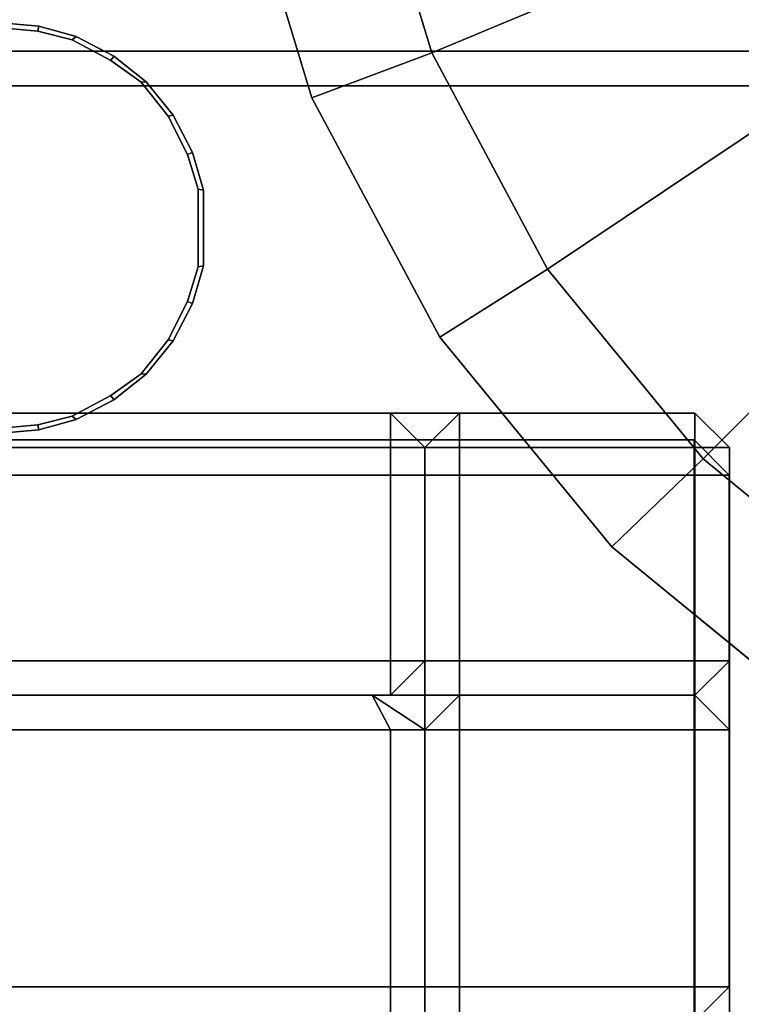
# Model space of a CAD drawing. Header units: inches. Extents: x 82 to 767, y -5 to 263.
# Tile 212 of 256: x 763.494 to 764.317, y 161.145 to 162.269. Entities that reach past the tile are written whole.
import ezdxf
from ezdxf.enums import TextEntityAlignment as Align

# ---------------------------------------------------------------- set-up
doc = ezdxf.new("R2010")
doc.units = ezdxf.units.IN
doc.header["$MEASUREMENT"] = 0
for name, color, linetype in [('A-FURN-3-COLLECTION-INFINITO-STORAGE-CASE-SIDE-EDGE-HORIZONTAL', 35, 'Continuous'), ('A-FURN-3-COLLECTION-INFINITO-STORAGE-CASE-SIDE-EDGE-VERTICAL', 35, 'Continuous'), ('A-FURN-3-COLLECTION-INFINITO-STORAGE-CASE-SIDE-SURFACE-VERTICAL', 33, 'Continuous'), ('A-FURN-3-COLLECTION-INFINITO-STORAGE-SHELF', 33, 'Continuous'), ('A-FURN-3-COLLECTION-INFINITO-STORAGE-STANCHION-BASE', 251, 'Continuous'), ('A-FURN-3-COLLECTION-INFINITO-STORAGE-STANCHION-GLIDE', 251, 'Continuous'), ('A-FURN-3-COLLECTION-INFINITO-STORAGE-STANCHION-MAIN', 33, 'Continuous'), ('A-FURN-HAWORTH-ATT', 7, 'Continuous')]:
    doc.layers.add(name, color=color, linetype=linetype)
doc.styles.get("Standard").update_dxf_attribs({"font": 'arial.ttf'})

# ---------------------------------------------------------------- blocks, each defined once
blk = doc.blocks.new('HCCS-IWBC-F2-3D-3')
at = {"layer": 'A-FURN-3-COLLECTION-INFINITO-STORAGE-STANCHION-BASE'}
for points in [[(-0.5512, 5.4106, 1.8292), (0.5512, 5.4106, 1.8292), (0.5512, -5.5829, 1.8292), (-0.5512, -5.5829, 1.8292)], [(0.5512, 5.4106, 2.026), (0.1378, 5.4106, 2.026), (0.1378, -5.5829, 2.026), (0.5512, -5.5829, 2.026)], [(0.5906, 5.4106, 1.9867), (0.5512, 5.4106, 2.026), (0.5512, -5.5829, 2.026), (0.5906, -5.5829, 1.9867)], [(0.5512, 5.4106, 1.8292), (0.5906, 5.4106, 1.8686), (0.5906, -5.5829, 1.8686), (0.5512, -5.5829, 1.8292)], [(0.5906, 5.4106, 1.8686), (0.5906, 5.4106, 1.9867), (0.5906, -5.5829, 1.9867), (0.5906, -5.5829, 1.8686)]]:
    blk.add_3dface(points, dxfattribs=at)
at = {"layer": 'A-FURN-3-COLLECTION-INFINITO-STORAGE-STANCHION-GLIDE', "invisible_edges": 10}
for points in [[(0.3081, 4.3577), (0, 4.3273), (0.3081, 7.4558), (0.6044, 7.366)], [(0.6044, 4.4475), (0.3081, 4.3577), (0.6044, 7.366), (0.8775, 7.22)], [(0.8775, 4.5935), (0.6044, 4.4475), (0.8775, 7.22), (1.1168, 7.0236)], [(1.1168, 4.7899), (0.8775, 4.5935), (1.1168, 7.0236), (1.3133, 6.7842)], [(1.3133, 5.0293), (1.1168, 4.7899), (1.3133, 6.7842), (1.4592, 6.5112)]]:
    blk.add_3dface(points, dxfattribs=at)
at = {"layer": 'A-FURN-3-COLLECTION-INFINITO-STORAGE-STANCHION-MAIN', "invisible_edges": 10}
for points in [[(0.837, 4.3058, 89.4364), (0.7974, 4.318, 89.4364), (0.7087, 4.318, 89.4364), (0.669, 4.3058, 89.4364)], [(0.669, 4.3058, 2.8221), (0.7087, 4.318, 2.8221), (0.7974, 4.318, 2.8221), (0.837, 4.3058, 2.8221)], [(0.8805, 4.2836, 89.4364), (0.837, 4.3058, 89.4364), (0.669, 4.3058, 89.4364), (0.6255, 4.2836, 89.4364)], [(0.6255, 4.2836, 2.8221), (0.669, 4.3058, 2.8221), (0.837, 4.3058, 2.8221), (0.8805, 4.2836, 2.8221)], [(0.9194, 4.2527, 89.4364), (0.8805, 4.2836, 89.4364), (0.6255, 4.2836, 89.4364), (0.5867, 4.2527, 89.4364)], [(0.5867, 4.2527, 2.8221), (0.6255, 4.2836, 2.8221), (0.8805, 4.2836, 2.8221), (0.9194, 4.2527, 2.8221)], [(0.9441, 4.2184, 89.4364), (0.9194, 4.2527, 89.4364), (0.5867, 4.2527, 89.4364), (0.5619, 4.2184, 89.4364)], [(0.5619, 4.2184, 2.8221), (0.5867, 4.2527, 2.8221), (0.9194, 4.2527, 2.8221), (0.9441, 4.2184, 2.8221)], [(0.9678, 4.1742, 89.4364), (0.9441, 4.2184, 89.4364), (0.5619, 4.2184, 89.4364), (0.5382, 4.1742, 89.4364)], [(0.5382, 4.1742, 2.8221), (0.5619, 4.2184, 2.8221), (0.9441, 4.2184, 2.8221), (0.9678, 4.1742, 2.8221)], [(0.9775, 4.135, 89.4364), (0.9678, 4.1742, 89.4364), (0.5382, 4.1742, 89.4364), (0.5285, 4.135, 89.4364)], [(0.5285, 4.135, 2.8221), (0.5382, 4.1742, 2.8221), (0.9678, 4.1742, 2.8221), (0.9775, 4.135, 2.8221)], [(0.9814, 4.0935, 89.4364), (0.9775, 4.135, 89.4364), (0.5285, 4.135, 89.4364), (0.5247, 4.0935, 89.4364)], [(0.5247, 4.0935, 2.8221), (0.5285, 4.135, 2.8221), (0.9775, 4.135, 2.8221), (0.9814, 4.0935, 2.8221)]]:
    blk.add_3dface(points, dxfattribs=at)
at = {"layer": 'A-FURN-HAWORTH-ATT', "flags": 1}
for tag, p in [('HAWMC', (0, 0)), ('HAWMC', (0, 0)), ('HAWPN', (0, -0.1667)), ('HAWPN', (0, -0.1667)), ('HAWSN', (0, -0.3333)), ('HAWSN', (0, -0.3333))]:
    blk.add_attdef(tag, text='', height=0.1, dxfattribs=at).set_placement(p, align=Align.TOP_CENTER)
at = {"layer": 'A-FURN-3-COLLECTION-INFINITO-STORAGE-STANCHION-GLIDE'}
mesh = blk.add_polymesh((33, 3), dxfattribs=at)
for k, corner in enumerate([(0.3196, 5.9053, 0.8399), (1.4347, 5.9037, 0.2905), (1.5794, 5.9067, 0.1976), (0.3135, 5.9669, 0.8399), (1.4072, 6.1823, 0.2905), (1.5491, 6.2149, 0.1976), (0.2955, 6.0262, 0.8399), (1.326, 6.4502, 0.2905), (1.4592, 6.5112, 0.1976), (0.2663, 6.0809, 0.8399), (1.194, 6.6971, 0.2905), (1.3133, 6.7842, 0.1976), (0.227, 6.1288, 0.8399), (1.0164, 6.9135, 0.2905), (1.1168, 7.0236, 0.1976), (0.1791, 6.1681, 0.8399), (0.8, 7.0911, 0.2905), (0.8775, 7.22, 0.1976), (0.1245, 6.1973, 0.8399), (0.5531, 7.2231, 0.2905), (0.6044, 7.366, 0.1976), (0.0652, 6.2153, 0.8399), (0.2852, 7.3043, 0.2905), (0.3081, 7.4558, 0.1976), (0.0035, 6.2214, 0.8399), (0.0066, 7.3318, 0.2905), (0, 7.4862, 0.1976), (-0.0581, 6.2153, 0.8399), (-0.272, 7.3043, 0.2905), (-0.3081, 7.4558, 0.1976), (-0.1174, 6.1973, 0.8399), (-0.5399, 7.2231, 0.2905), (-0.6044, 7.366, 0.1976), (-0.1721, 6.1681, 0.8399), (-0.7868, 7.0911, 0.2905), (-0.8775, 7.22, 0.1976), (-0.22, 6.1288, 0.8399), (-1.0032, 6.9135, 0.2905), (-1.1168, 7.0236, 0.1976), (-0.2593, 6.0809, 0.8399), (-1.1808, 6.6971, 0.2905), (-1.3133, 6.7842, 0.1976), (-0.2885, 6.0262, 0.8399), (-1.3128, 6.4502, 0.2905), (-1.4592, 6.5112, 0.1976), (-0.3065, 5.9669, 0.8399), (-1.3941, 6.1823, 0.2905), (-1.5491, 6.2149, 0.1976), (-0.3125, 5.9053, 0.8399), (-1.4215, 5.9037, 0.2905), (-1.5794, 5.9067, 0.1976), (-0.3065, 5.8436, 0.8399), (-1.3941, 5.625, 0.2905), (-1.5491, 5.5986, 0.1976), (-0.2885, 5.7843, 0.8399), (-1.3128, 5.3571, 0.2905), (-1.4592, 5.3023, 0.1976), (-0.2593, 5.7297, 0.8399), (-1.1808, 5.1102, 0.2905), (-1.3133, 5.0293, 0.1976), (-0.22, 5.6818, 0.8399), (-1.0032, 4.8938, 0.2905), (-1.1168, 4.7899, 0.1976), (-0.1721, 5.6425, 0.8399), (-0.7868, 4.7162, 0.2905), (-0.8775, 4.5935, 0.1976), (-0.1174, 5.6133, 0.8399), (-0.5399, 4.5843, 0.2905), (-0.6044, 4.4475, 0.1976), (-0.0581, 5.5953, 0.8399), (-0.272, 4.503, 0.2905), (-0.3081, 4.3577, 0.1976), (0.0035, 5.5892, 0.8399), (0.0066, 4.4755, 0.2905), (0, 4.3273, 0.1976), (0.0652, 5.5953, 0.8399), (0.2852, 4.503, 0.2905), (0.3081, 4.3577, 0.1976), (0.1245, 5.6133, 0.8399), (0.5531, 4.5843, 0.2905), (0.6044, 4.4475, 0.1976), (0.1791, 5.6425, 0.8399), (0.8, 4.7162, 0.2905), (0.8775, 4.5935, 0.1976), (0.227, 5.6818, 0.8399), (1.0164, 4.8938, 0.2905), (1.1168, 4.7899, 0.1976), (0.2663, 5.7297, 0.8399), (1.194, 5.1102, 0.2905), (1.3133, 5.0293, 0.1976), (0.2955, 5.7843, 0.8399), (1.326, 5.3571, 0.2905), (1.4592, 5.3023, 0.1976), (0.3135, 5.8436, 0.8399), (1.4072, 5.625, 0.2905), (1.5491, 5.5986, 0.1976), (0.3196, 5.9053, 0.8399), (1.4347, 5.9037, 0.2905), (1.5794, 5.9067, 0.1976)]):
    mesh.set_mesh_vertex(divmod(k, 3), corner)
mesh = blk.add_polymesh((33, 2), dxfattribs=at)
for k, corner in enumerate([(1.5491, 5.5986), (1.5491, 5.5986, 0.1976), (1.4592, 5.3023), (1.4592, 5.3023, 0.1976), (1.3133, 5.0293), (1.3133, 5.0293, 0.1976), (1.1168, 4.7899), (1.1168, 4.7899, 0.1976), (0.8775, 4.5935), (0.8775, 4.5935, 0.1976), (0.6044, 4.4475), (0.6044, 4.4475, 0.1976), (0.3081, 4.3577), (0.3081, 4.3577, 0.1976), (0, 4.3273), (0, 4.3273, 0.1976), (-0.3081, 4.3577), (-0.3081, 4.3577, 0.1976), (-0.6044, 4.4475), (-0.6044, 4.4475, 0.1976), (-0.8775, 4.5935), (-0.8775, 4.5935, 0.1976), (-1.1168, 4.7899), (-1.1168, 4.7899, 0.1976), (-1.3133, 5.0293), (-1.3133, 5.0293, 0.1976), (-1.4592, 5.3023), (-1.4592, 5.3023, 0.1976), (-1.5491, 5.5986), (-1.5491, 5.5986, 0.1976), (-1.5794, 5.9067), (-1.5794, 5.9067, 0.1976), (-1.5491, 6.2149), (-1.5491, 6.2149, 0.1976), (-1.4592, 6.5112), (-1.4592, 6.5112, 0.1976), (-1.3133, 6.7842), (-1.3133, 6.7842, 0.1976), (-1.1168, 7.0236), (-1.1168, 7.0236, 0.1976), (-0.8775, 7.22), (-0.8775, 7.22, 0.1976), (-0.6044, 7.366), (-0.6044, 7.366, 0.1976), (-0.3081, 7.4558), (-0.3081, 7.4558, 0.1976), (0, 7.4862), (0, 7.4862, 0.1976), (0.3081, 7.4558), (0.3081, 7.4558, 0.1976), (0.6044, 7.366), (0.6044, 7.366, 0.1976), (0.8775, 7.22), (0.8775, 7.22, 0.1976), (1.1168, 7.0236), (1.1168, 7.0236, 0.1976), (1.3133, 6.7842), (1.3133, 6.7842, 0.1976), (1.4592, 6.5112), (1.4592, 6.5112, 0.1976), (1.5491, 6.2149), (1.5491, 6.2149, 0.1976), (1.5794, 5.9067), (1.5794, 5.9067, 0.1976), (1.5491, 5.5986), (1.5491, 5.5986, 0.1976)]):
    mesh.set_mesh_vertex(divmod(k, 2), corner)
at = {"layer": 'A-FURN-3-COLLECTION-INFINITO-STORAGE-STANCHION-MAIN'}
mesh = blk.add_polymesh((18, 2), dxfattribs=at)
for k, corner in enumerate([(0.9814, 2.7569, 89.4364), (0.9873, 2.7575, 89.4344), (0.9814, 4.0935, 89.4364), (0.9873, 4.0935, 89.4344), (0.9775, 4.135, 89.4364), (0.9834, 4.1361, 89.4344), (0.9678, 4.1742, 89.4364), (0.9715, 4.1789, 89.4344), (0.9441, 4.2184, 89.4364), (0.9491, 4.2217, 89.4344), (0.9194, 4.2527, 89.4364), (0.9199, 4.2586, 89.4344), (0.8805, 4.2836, 89.4364), (0.8818, 4.2893, 89.4344), (0.837, 4.3058, 89.4364), (0.8392, 4.3113, 89.4344), (0.7974, 4.318, 89.4364), (0.7963, 4.3238, 89.4344), (0.7087, 4.318, 89.4364), (0.7097, 4.3238, 89.4344), (0.669, 4.3058, 89.4364), (0.6668, 4.3113, 89.4344), (0.6255, 4.2836, 89.4364), (0.6242, 4.2893, 89.4344), (0.5867, 4.2527, 89.4364), (0.5861, 4.2586, 89.4344), (0.5619, 4.2184, 89.4364), (0.5569, 4.2217, 89.4344), (0.5382, 4.1742, 89.4364), (0.5346, 4.1789, 89.4344), (0.5285, 4.135, 89.4364), (0.5227, 4.1361, 89.4344), (0.5247, 4.0935, 89.4364), (0.5187, 4.0935, 89.4344), (0.5247, 2.7569, 89.4364), (0.5187, 2.7575, 89.4344)]):
    mesh.set_mesh_vertex(divmod(k, 2), corner)
mesh = blk.add_polymesh((18, 2), dxfattribs=at)
for k, corner in enumerate([(0.9873, 2.7575, 2.8241), (0.9814, 2.7569, 2.8221), (0.9873, 4.0935, 2.8241), (0.9814, 4.0935, 2.8221), (0.9834, 4.1361, 2.8241), (0.9775, 4.135, 2.8221), (0.9715, 4.1789, 2.8241), (0.9678, 4.1742, 2.8221), (0.9491, 4.2217, 2.8241), (0.9441, 4.2184, 2.8221), (0.9199, 4.2586, 2.8241), (0.9194, 4.2527, 2.8221), (0.8818, 4.2893, 2.8241), (0.8805, 4.2836, 2.8221), (0.8392, 4.3113, 2.8241), (0.837, 4.3058, 2.8221), (0.7963, 4.3238, 2.8241), (0.7974, 4.318, 2.8221), (0.7097, 4.3238, 2.8241), (0.7087, 4.318, 2.8221), (0.6668, 4.3113, 2.8241), (0.669, 4.3058, 2.8221), (0.6242, 4.2893, 2.8241), (0.6255, 4.2836, 2.8221), (0.5861, 4.2586, 2.8241), (0.5867, 4.2527, 2.8221), (0.5569, 4.2217, 2.8241), (0.5619, 4.2184, 2.8221), (0.5346, 4.1789, 2.8241), (0.5382, 4.1742, 2.8221), (0.5227, 4.1361, 2.8241), (0.5285, 4.135, 2.8221), (0.5187, 4.0935, 2.8241), (0.5247, 4.0935, 2.8221), (0.5187, 2.7575, 2.8241), (0.5247, 2.7569, 2.8221)]):
    mesh.set_mesh_vertex(divmod(k, 2), corner)
mesh = blk.add_polymesh((2, 16), dxfattribs=at)
for k, corner in enumerate([(0.9873, 4.0935, 2.8241), (0.9834, 4.1361, 2.8241), (0.9715, 4.1789, 2.8241), (0.9491, 4.2217, 2.8241), (0.9199, 4.2586, 2.8241), (0.8818, 4.2893, 2.8241), (0.8392, 4.3113, 2.8241), (0.7963, 4.3238, 2.8241), (0.7097, 4.3238, 2.8241), (0.6668, 4.3113, 2.8241), (0.6242, 4.2893, 2.8241), (0.5861, 4.2586, 2.8241), (0.5569, 4.2217, 2.8241), (0.5346, 4.1789, 2.8241), (0.5227, 4.1361, 2.8241), (0.5187, 4.0935, 2.8241), (0.9873, 4.0935, 89.4344), (0.9834, 4.1361, 89.4344), (0.9715, 4.1789, 89.4344), (0.9491, 4.2217, 89.4344), (0.9199, 4.2586, 89.4344), (0.8818, 4.2893, 89.4344), (0.8392, 4.3113, 89.4344), (0.7963, 4.3238, 89.4344), (0.7097, 4.3238, 89.4344), (0.6668, 4.3113, 89.4344), (0.6242, 4.2893, 89.4344), (0.5861, 4.2586, 89.4344), (0.5569, 4.2217, 89.4344), (0.5346, 4.1789, 89.4344), (0.5227, 4.1361, 89.4344), (0.5187, 4.0935, 89.4344)]):
    mesh.set_mesh_vertex(divmod(k, 16), corner)
blk = doc.blocks.new('HCCS-IWBC-S0965-3D-3')
at = {"layer": 'A-FURN-3-COLLECTION-INFINITO-STORAGE-SHELF'}
for points in [[(1.0266, 4.9238, -0.0168), (1.0266, 4.9238, -0.1358), (0.9873, 4.8844, -0.1358), (0.9873, 4.8844, -0.0168)], [(0.9873, 4.8844, 0.3787), (1.0266, 4.8844, 0.4181), (1.0266, 4.8844, 0.4181), (1.0266, 4.9238, 0.3787)], [(1.0266, 4.9238, 0.6552), (1.0266, 4.8844, 0.6158), (1.0266, 4.8844, 0.6158), (0.9873, 4.8844, 0.6552)], [(1.0266, 4.9238, 0.7742), (1.0266, 4.9238, 0.6552), (0.9873, 4.8844, 0.6552), (0.9873, 4.8844, 0.7742)], [(0.9873, 4.8844, 0.7742), (1.0266, 4.8844, 0.8136), (1.0266, 4.8844, 0.8136), (1.0266, 4.9238, 0.7742)], [(1.0266, 4.9238, 1.0507), (1.0266, 4.8844, 1.0114), (1.0266, 4.8844, 1.0114), (0.9873, 4.8844, 1.0507)], [(1.0266, 4.9238, 1.1698), (1.0266, 4.9238, 1.0507), (0.9873, 4.8844, 1.0507), (0.9873, 4.8844, 1.1698)], [(0.9873, 4.8844, 1.1698), (1.0266, 4.8844, 1.2091), (1.0266, 4.8844, 1.2091), (1.0266, 4.9238, 1.1698)], [(1.0266, 4.9238, 1.5653), (1.0266, 4.9238, 1.4463), (0.9873, 4.8844, 1.4463), (0.9873, 4.8844, 1.5653)], [(1.0266, 4.9238, 1.4463), (1.0266, 4.8844, 1.4069), (1.0266, 4.8844, 1.4069), (0.9873, 4.8844, 1.4463)], [(0.9873, 4.8844, 1.5653), (1.0266, 4.8844, 1.6047), (1.0266, 4.8844, 1.6047), (1.0266, 4.9238, 1.5653)], [(1.0266, 4.9238, -0.1358), (1.0266, 4.8844, -0.1752), (1.0266, 4.8844, -0.1752), (0.9873, 4.8844, -0.1358)], [(0.9873, 4.8844, -0.0168), (1.0266, 4.8844, 0.0226), (1.0266, 4.8844, 0.0226), (1.0266, 4.9238, -0.0168)], [(1.0266, 4.9238, 0.2597), (1.0266, 4.8844, 0.2203), (1.0266, 4.8844, 0.2203), (0.9873, 4.8844, 0.2597)], [(1.0266, 4.9238, 0.3787), (1.0266, 4.9238, 0.2597), (0.9873, 4.8844, 0.2597), (0.9873, 4.8844, 0.3787)], [(0.9873, 4.8844, 0.4574), (0.9873, 4.8844, 0.5765), (1.0266, 4.9238, 0.5765), (1.0266, 4.9238, 0.4574)], [(0.9873, 4.8844, 0.0619), (0.9873, 4.8844, 0.1809), (1.0266, 4.9238, 0.1809), (1.0266, 4.9238, 0.0619)], [(0.9873, 4.8844, 0.853), (0.9873, 4.8844, 0.972), (1.0266, 4.9238, 0.972), (1.0266, 4.9238, 0.853)], [(0.9873, 4.8844, 0.972), (1.0266, 4.8844, 1.0114), (1.0266, 4.8844, 1.0114), (1.0266, 4.9238, 0.972)], [(1.0266, 4.9238, 0.853), (1.0266, 4.8844, 0.8136), (1.0266, 4.8844, 0.8136), (0.9873, 4.8844, 0.853)], [(1.0266, 4.9238, 0.4574), (1.0266, 4.8844, 0.4181), (1.0266, 4.8844, 0.4181), (0.9873, 4.8844, 0.4574)], [(0.9873, 4.8844, 0.5765), (1.0266, 4.8844, 0.6158), (1.0266, 4.8844, 0.6158), (1.0266, 4.9238, 0.5765)], [(0.9873, 4.8844, 0.1809), (1.0266, 4.8844, 0.2203), (1.0266, 4.8844, 0.2203), (1.0266, 4.9238, 0.1809)], [(1.0266, 4.9238, 0.0619), (1.0266, 4.8844, 0.0226), (1.0266, 4.8844, 0.0226), (0.9873, 4.8844, 0.0619)], [(0.9873, 4.8844, -0.3336), (0.9873, 4.8844, -0.2146), (1.0266, 4.9238, -0.2146), (1.0266, 4.9238, -0.3336)], [(0.9873, 4.8844, -0.2146), (1.0266, 4.8844, -0.1752), (1.0266, 4.8844, -0.1752), (1.0266, 4.9238, -0.2146)], [(1.0266, 4.9238, -0.3336), (1.0266, 4.8844, -0.373), (1.0266, 4.8844, -0.373), (0.9873, 4.8844, -0.3336)], [(0.9873, 4.8844, 1.2485), (0.9873, 4.8844, 1.3675), (1.0266, 4.9238, 1.3675), (1.0266, 4.9238, 1.2485)], [(0.9873, 4.8844, 1.3675), (1.0266, 4.8844, 1.4069), (1.0266, 4.8844, 1.4069), (1.0266, 4.9238, 1.3675)], [(1.0266, 4.9238, 1.2485), (1.0266, 4.8844, 1.2091), (1.0266, 4.8844, 1.2091), (0.9873, 4.8844, 1.2485)], [(1.3488, 4.9238, 1.3675), (1.0266, 4.9238, 1.3675), (1.0266, 4.8844, 1.4069), (1.3094, 4.8844, 1.4069)], [(1.3488, 4.9238, 0.972), (1.0266, 4.9238, 0.972), (1.0266, 4.8844, 1.0114), (1.3094, 4.8844, 1.0114)], [(1.3488, 4.9238, 0.5765), (1.0266, 4.9238, 0.5765), (1.0266, 4.8844, 0.6158), (1.3094, 4.8844, 0.6158)], [(1.3488, 4.9238, 0.1809), (1.0266, 4.9238, 0.1809), (1.0266, 4.8844, 0.2203), (1.3094, 4.8844, 0.2203)], [(1.3488, 4.9238, -0.2146), (1.0266, 4.9238, -0.2146), (1.0266, 4.8844, -0.1752), (1.3094, 4.8844, -0.1752)], [(1.3094, 4.8844, 0.0226), (1.0266, 4.8844, 0.0226), (1.0266, 4.9238, 0.0619), (1.3488, 4.9238, 0.0619)], [(1.3094, 4.8844, 0.4181), (1.0266, 4.8844, 0.4181), (1.0266, 4.9238, 0.4574), (1.3488, 4.9238, 0.4574)], [(1.3094, 4.8844, 0.8136), (1.0266, 4.8844, 0.8136), (1.0266, 4.9238, 0.853), (1.3488, 4.9238, 0.853)], [(1.3094, 4.8844, 1.2091), (1.0266, 4.8844, 1.2091), (1.0266, 4.9238, 1.2485), (1.3488, 4.9238, 1.2485)], [(1.27, 4.9238, -0.0168), (1.27, 4.9238, -0.1358), (1.0266, 4.9238, -0.1358), (1.0266, 4.9238, -0.0168)], [(1.0266, 4.9238, 0.2597), (1.27, 4.9238, 0.2597), (1.27, 4.8844, 0.2203), (1.0266, 4.8844, 0.2203)], [(1.0266, 4.8844, 0.4181), (1.27, 4.8844, 0.4181), (1.27, 4.9238, 0.3787), (1.0266, 4.9238, 0.3787)], [(1.27, 4.9238, 0.7742), (1.27, 4.9238, 0.6552), (1.0266, 4.9238, 0.6552), (1.0266, 4.9238, 0.7742)], [(1.0266, 4.9238, 0.6552), (1.27, 4.9238, 0.6552), (1.27, 4.8844, 0.6158), (1.0266, 4.8844, 0.6158)], [(1.0266, 4.8844, 0.8136), (1.27, 4.8844, 0.8136), (1.27, 4.9238, 0.7742), (1.0266, 4.9238, 0.7742)], [(1.27, 4.9238, 1.1698), (1.27, 4.9238, 1.0507), (1.0266, 4.9238, 1.0507), (1.0266, 4.9238, 1.1698)], [(1.0266, 4.9238, 1.0507), (1.27, 4.9238, 1.0507), (1.27, 4.8844, 1.0114), (1.0266, 4.8844, 1.0114)], [(1.0266, 4.8844, 1.2091), (1.27, 4.8844, 1.2091), (1.27, 4.9238, 1.1698), (1.0266, 4.9238, 1.1698)], [(1.27, 4.9238, 1.5653), (1.27, 4.9238, 1.4463), (1.0266, 4.9238, 1.4463), (1.0266, 4.9238, 1.5653)], [(1.0266, 4.9238, 1.4463), (1.27, 4.9238, 1.4463), (1.27, 4.8844, 1.4069), (1.0266, 4.8844, 1.4069)], [(1.0266, 4.8844, 1.6047), (1.27, 4.8844, 1.6047), (1.27, 4.9238, 1.5653), (1.0266, 4.9238, 1.5653)], [(1.0266, 4.9238, -0.1358), (1.27, 4.9238, -0.1358), (1.27, 4.8844, -0.1752), (1.0266, 4.8844, -0.1752)], [(1.0266, 4.8844, 0.0226), (1.27, 4.8844, 0.0226), (1.27, 4.9238, -0.0168), (1.0266, 4.9238, -0.0168)], [(1.27, 4.9238, 0.3787), (1.27, 4.9238, 0.2597), (1.0266, 4.9238, 0.2597), (1.0266, 4.9238, 0.3787)], [(1.0266, 4.9238, -0.3336), (65.9536, 4.9238, -0.3336), (65.9536, 4.8844, -0.373), (1.0266, 4.8844, -0.373)], [(1.0266, 4.9238, 0.0619), (1.0266, 4.9238, 0.1809), (1.3488, 4.9238, 0.1809), (1.3488, 4.9238, 0.0619)], [(1.0266, 4.9238, 0.853), (1.0266, 4.9238, 0.972), (1.3488, 4.9238, 0.972), (1.3488, 4.9238, 0.853)], [(1.0266, 4.9238, 0.4574), (1.0266, 4.9238, 0.5765), (1.3488, 4.9238, 0.5765), (1.3488, 4.9238, 0.4574)], [(1.0266, 4.9238, -0.3336), (1.0266, 4.9238, -0.2146), (1.3488, 4.9238, -0.2146), (1.3488, 4.9238, -0.3336)], [(1.0266, 4.9238, 1.2485), (1.0266, 4.9238, 1.3675), (1.3488, 4.9238, 1.3675), (1.3488, 4.9238, 1.2485)], [(1.3094, 4.8844, -0.0168), (1.3094, 4.8844, -0.1358), (1.27, 4.9238, -0.1358), (1.27, 4.9238, -0.0168)], [(1.3094, 4.8844, -0.1358), (1.27, 4.8844, -0.1752), (1.27, 4.8844, -0.1752), (1.27, 4.9238, -0.1358)], [(1.27, 4.9238, -0.0168), (1.27, 4.8844, 0.0226), (1.27, 4.8844, 0.0226), (1.3094, 4.8844, -0.0168)], [(1.3094, 4.8844, 0.2597), (1.27, 4.8844, 0.2203), (1.27, 4.8844, 0.2203), (1.27, 4.9238, 0.2597)], [(1.3094, 4.8844, 0.3787), (1.3094, 4.8844, 0.2597), (1.27, 4.9238, 0.2597), (1.27, 4.9238, 0.3787)], [(1.27, 4.9238, 0.3787), (1.27, 4.8844, 0.4181), (1.27, 4.8844, 0.4181), (1.3094, 4.8844, 0.3787)], [(1.3094, 4.8844, 0.7742), (1.3094, 4.8844, 0.6552), (1.27, 4.9238, 0.6552), (1.27, 4.9238, 0.7742)], [(1.3094, 4.8844, 0.6552), (1.27, 4.8844, 0.6158), (1.27, 4.8844, 0.6158), (1.27, 4.9238, 0.6552)], [(1.27, 4.9238, 0.7742), (1.27, 4.8844, 0.8136), (1.27, 4.8844, 0.8136), (1.3094, 4.8844, 0.7742)], [(1.3094, 4.8844, 1.1698), (1.3094, 4.8844, 1.0507), (1.27, 4.9238, 1.0507), (1.27, 4.9238, 1.1698)], [(1.3094, 4.8844, 1.0507), (1.27, 4.8844, 1.0114), (1.27, 4.8844, 1.0114), (1.27, 4.9238, 1.0507)], [(1.27, 4.9238, 1.1698), (1.27, 4.8844, 1.2091), (1.27, 4.8844, 1.2091), (1.3094, 4.8844, 1.1698)], [(1.3094, 4.8844, 1.5653), (1.3094, 4.8844, 1.4463), (1.27, 4.9238, 1.4463), (1.27, 4.9238, 1.5653)], [(1.3094, 4.8844, 1.4463), (1.27, 4.8844, 1.4069), (1.27, 4.8844, 1.4069), (1.27, 4.9238, 1.4463)], [(1.27, 4.9238, 1.5653), (1.27, 4.8844, 1.6047), (1.27, 4.8844, 1.6047), (1.3094, 4.8844, 1.5653)], [(1.3094, 4.8844, 1.5653), (1.3488, 4.9238, 1.5653), (1.3488, 4.9238, -0.2146), (1.3094, 4.8844, -0.1752)], [(1.3488, 4.8844, 1.6047), (1.3488, 4.9238, 1.5653), (1.3488, 4.9238, 1.5653), (1.3094, 4.8844, 1.5653)], [(65.6315, 4.8844, 1.6047), (65.6315, 4.9238, 1.5653), (1.3488, 4.9238, 1.5653), (1.3488, 4.8844, 1.6047)], [(65.6315, 4.9238, 1.5653), (65.6315, 4.9238, -0.3336), (1.3488, 4.9238, -0.3336), (1.3488, 4.9238, 1.5653)], [(0.9873, -4.1453, 1.5653), (1.0266, -4.1278, 1.6047), (1.0266, 4.8844, 1.6047), (0.9873, 4.8844, 1.5653)], [(0.9873, 4.5371, -0.1358), (0.9873, 4.8844, -0.1358), (1.0266, 4.8844, -0.1752), (1.0266, 4.5765, -0.1752)], [(0.9873, 4.8844, -0.0168), (0.9873, 4.8844, -0.1358), (0.9873, 4.5371, -0.1358), (0.9873, 4.5371, -0.0168)], [(1.0266, 4.5765, 0.0226), (1.0266, 4.8844, 0.0226), (0.9873, 4.8844, -0.0168), (0.9873, 4.5371, -0.0168)], [(0.9873, 4.5371, 0.2597), (0.9873, 4.8844, 0.2597), (1.0266, 4.8844, 0.2203), (1.0266, 4.5765, 0.2203)], [(1.0266, 4.5765, 0.4181), (1.0266, 4.8844, 0.4181), (0.9873, 4.8844, 0.3787), (0.9873, 4.5371, 0.3787)], [(0.9873, 4.5371, 0.6552), (0.9873, 4.8844, 0.6552), (1.0266, 4.8844, 0.6158), (1.0266, 4.5765, 0.6158)], [(0.9873, 4.8844, 0.7742), (0.9873, 4.8844, 0.6552), (0.9873, 4.5371, 0.6552), (0.9873, 4.5371, 0.7742)], [(1.0266, 4.5765, 0.8136), (1.0266, 4.8844, 0.8136), (0.9873, 4.8844, 0.7742), (0.9873, 4.5371, 0.7742)], [(0.9873, 4.5371, 1.0507), (0.9873, 4.8844, 1.0507), (1.0266, 4.8844, 1.0114), (1.0266, 4.5765, 1.0114)], [(0.9873, 4.8844, 1.1698), (0.9873, 4.8844, 1.0507), (0.9873, 4.5371, 1.0507), (0.9873, 4.5371, 1.1698)], [(1.0266, 4.5765, 1.2091), (1.0266, 4.8844, 1.2091), (0.9873, 4.8844, 1.1698), (0.9873, 4.5371, 1.1698)], [(0.9873, 4.5371, 1.4463), (0.9873, 4.8844, 1.4463), (1.0266, 4.8844, 1.4069), (1.0266, 4.5765, 1.4069)], [(0.9873, 4.8844, 1.5653), (0.9873, 4.8844, 1.4463), (0.9873, 4.5371, 1.4463), (0.9873, 4.5371, 1.5653)], [(0.9873, 4.8844, 0.3787), (0.9873, 4.8844, 0.2597), (0.9873, 4.5371, 0.2597), (0.9873, 4.5371, 0.3787)], [(0.9873, 4.6159, -0.3336), (0.9873, 4.8844, -0.3336), (1.0266, 4.8844, -0.373), (1.0266, 4.6159, -0.373)], [(0.9873, 4.6159, -0.3336), (0.9873, 4.6159, -0.2146), (0.9873, 4.8844, -0.2146), (0.9873, 4.8844, -0.3336)], [(1.0266, 4.6159, -0.1752), (1.0266, 4.8844, -0.1752), (0.9873, 4.8844, -0.2146), (0.9873, 4.6159, -0.2146)], [(0.9873, 4.6159, 0.4574), (0.9873, 4.6159, 0.5765), (0.9873, 4.8844, 0.5765), (0.9873, 4.8844, 0.4574)], [(0.9873, 4.6159, 0.0619), (0.9873, 4.8844, 0.0619), (1.0266, 4.8844, 0.0226), (1.0266, 4.6159, 0.0226)], [(0.9873, 4.6159, 0.0619), (0.9873, 4.6159, 0.1809), (0.9873, 4.8844, 0.1809), (0.9873, 4.8844, 0.0619)], [(0.9873, 4.6159, 0.853), (0.9873, 4.6159, 0.972), (0.9873, 4.8844, 0.972), (0.9873, 4.8844, 0.853)], [(1.0266, 4.6159, 1.0114), (1.0266, 4.8844, 1.0114), (0.9873, 4.8844, 0.972), (0.9873, 4.6159, 0.972)], [(0.9873, 4.6159, 0.853), (0.9873, 4.8844, 0.853), (1.0266, 4.8844, 0.8136), (1.0266, 4.6159, 0.8136)], [(1.0266, 4.6159, 0.2203), (1.0266, 4.8844, 0.2203), (0.9873, 4.8844, 0.1809), (0.9873, 4.6159, 0.1809)], [(0.9873, 4.6159, 0.4574), (0.9873, 4.8844, 0.4574), (1.0266, 4.8844, 0.4181), (1.0266, 4.6159, 0.4181)], [(1.0266, 4.6159, 0.6158), (1.0266, 4.8844, 0.6158), (0.9873, 4.8844, 0.5765), (0.9873, 4.6159, 0.5765)], [(0.9873, 4.6159, 1.2485), (0.9873, 4.6159, 1.3675), (0.9873, 4.8844, 1.3675), (0.9873, 4.8844, 1.2485)], [(1.0266, 4.6159, 1.4069), (1.0266, 4.8844, 1.4069), (0.9873, 4.8844, 1.3675), (0.9873, 4.6159, 1.3675)], [(0.9873, 4.6159, 1.2485), (0.9873, 4.8844, 1.2485), (1.0266, 4.8844, 1.2091), (1.0266, 4.6159, 1.2091)], [(1.0266, 4.8844, 0.0226), (1.0266, 4.5765, 0.0226), (1.27, 4.5765, 0.0226), (1.27, 4.8844, 0.0226)], [(1.27, 4.8844, -0.1752), (1.27, 4.5765, -0.1752), (1.0266, 4.5765, -0.1752), (1.0266, 4.8844, -0.1752)], [(1.0266, 4.8844, 1.6047), (1.0266, -4.1278, 1.6047), (1.27, -4.1278, 1.6047), (1.27, 4.8844, 1.6047)], [(1.0266, 4.8844, 0.8136), (1.0266, 4.5765, 0.8136), (1.27, 4.5765, 0.8136), (1.27, 4.8844, 0.8136)], [(1.27, 4.8844, 0.6158), (1.27, 4.5765, 0.6158), (1.0266, 4.5765, 0.6158), (1.0266, 4.8844, 0.6158)], [(1.0266, 4.8844, 1.2091), (1.0266, 4.5765, 1.2091), (1.27, 4.5765, 1.2091), (1.27, 4.8844, 1.2091)], [(1.27, 4.8844, 1.0114), (1.27, 4.5765, 1.0114), (1.0266, 4.5765, 1.0114), (1.0266, 4.8844, 1.0114)], [(1.27, 4.8844, 1.4069), (1.27, 4.5765, 1.4069), (1.0266, 4.5765, 1.4069), (1.0266, 4.8844, 1.4069)], [(1.0266, 4.8844, 0.4181), (1.0266, 4.5765, 0.4181), (1.27, 4.5765, 0.4181), (1.27, 4.8844, 0.4181)], [(1.27, 4.8844, 0.2203), (1.27, 4.5765, 0.2203), (1.0266, 4.5765, 0.2203), (1.0266, 4.8844, 0.2203)], [(65.9536, 4.6159, -0.373), (1.0266, 4.6159, -0.373), (1.0266, 4.8844, -0.373), (65.9536, 4.8844, -0.373)], [(1.0266, 4.8844, 0.0226), (1.3094, 4.8844, 0.0226), (1.3094, 4.6159, 0.0225), (1.0266, 4.6159, 0.0225)], [(1.0266, 4.6159, 0.2203), (1.3094, 4.6159, 0.2203), (1.3094, 4.8844, 0.2203), (1.0266, 4.8844, 0.2203)], [(1.0266, 4.8844, 0.4181), (1.3094, 4.8844, 0.4181), (1.3094, 4.6159, 0.4181), (1.0266, 4.6159, 0.4181)], [(1.0266, 4.6159, 0.6158), (1.3094, 4.6159, 0.6158), (1.3094, 4.8844, 0.6158), (1.0266, 4.8844, 0.6158)], [(1.0266, 4.6159, -0.1752), (1.3094, 4.6159, -0.1752), (1.3094, 4.8844, -0.1752), (1.0266, 4.8844, -0.1752)], [(1.0266, 4.8844, 0.8136), (1.3094, 4.8844, 0.8136), (1.3094, 4.6159, 0.8136), (1.0266, 4.6159, 0.8136)], [(1.0266, 4.6159, 1.0114), (1.3094, 4.6159, 1.0114), (1.3094, 4.8844, 1.0114), (1.0266, 4.8844, 1.0114)], [(1.0266, 4.8844, 1.2091), (1.3094, 4.8844, 1.2091), (1.3094, 4.6159, 1.2091), (1.0266, 4.6159, 1.2091)], [(1.0266, 4.6159, 1.4069), (1.3094, 4.6159, 1.4069), (1.3094, 4.8844, 1.4069), (1.0266, 4.8844, 1.4069)], [(1.27, 4.5765, 1.0114), (1.27, 4.8844, 1.0114), (1.3094, 4.8844, 1.0507), (1.3094, 4.5371, 1.0507)], [(1.3094, 4.5371, 1.1698), (1.3094, 4.8844, 1.1698), (1.27, 4.8844, 1.2091), (1.27, 4.5765, 1.2091)], [(1.27, 4.5765, 1.4069), (1.27, 4.8844, 1.4069), (1.3094, 4.8844, 1.4463), (1.3094, 4.5371, 1.4463)], [(1.3094, 4.5371, 0.7742), (1.3094, 4.8844, 0.7742), (1.27, 4.8844, 0.8136), (1.27, 4.5765, 0.8136)], [(1.27, 4.5765, 0.6158), (1.27, 4.8844, 0.6158), (1.3094, 4.8844, 0.6552), (1.3094, 4.5371, 0.6552)], [(1.3094, 4.5371, 0.3787), (1.3094, 4.8844, 0.3787), (1.27, 4.8844, 0.4181), (1.27, 4.5765, 0.4181)], [(1.27, 4.5765, 0.2203), (1.27, 4.8844, 0.2203), (1.3094, 4.8844, 0.2597), (1.3094, 4.5371, 0.2597)], [(1.3094, 4.5371, -0.0168), (1.3094, 4.8844, -0.0168), (1.27, 4.8844, 0.0226), (1.27, 4.5765, 0.0226)], [(1.27, 4.5765, -0.1752), (1.27, 4.8844, -0.1752), (1.3094, 4.8844, -0.1358), (1.3094, 4.5371, -0.1358)], [(1.3094, 4.8844, 1.5653), (1.27, 4.8844, 1.6047), (1.27, -4.1278, 1.6047), (1.3094, -4.1453, 1.5653)], [(1.3094, 4.5371, -0.0168), (1.3094, 4.5371, -0.1358), (1.3094, 4.8844, -0.1358), (1.3094, 4.8844, -0.0168)], [(1.3094, 4.5371, 0.3787), (1.3094, 4.5371, 0.2597), (1.3094, 4.8844, 0.2597), (1.3094, 4.8844, 0.3787)], [(1.3094, 4.5371, 0.7742), (1.3094, 4.5371, 0.6552), (1.3094, 4.8844, 0.6552), (1.3094, 4.8844, 0.7742)], [(1.3094, 4.5371, 1.1698), (1.3094, 4.5371, 1.0507), (1.3094, 4.8844, 1.0507), (1.3094, 4.8844, 1.1698)], [(1.3094, 4.5371, 1.5653), (1.3094, 4.5371, 1.4463), (1.3094, 4.8844, 1.4463), (1.3094, 4.8844, 1.5653)], [(1.3094, 4.6159, 0.0225), (1.3094, 4.8844, 0.0226), (1.3094, 4.8844, -0.1752), (1.3094, 4.6159, -0.1752)], [(1.3094, 4.6159, 0.4181), (1.3094, 4.8844, 0.4181), (1.3094, 4.8844, 0.2203), (1.3094, 4.6159, 0.2203)], [(1.3094, 4.6159, 0.8136), (1.3094, 4.8844, 0.8136), (1.3094, 4.8844, 0.6158), (1.3094, 4.6159, 0.6158)], [(1.3094, 4.6159, 1.5653), (1.3094, 4.8844, 1.5653), (1.3094, 4.8844, 1.4069), (1.3094, 4.6159, 1.4069)], [(1.3094, 4.6159, 1.2091), (1.3094, 4.8844, 1.2091), (1.3094, 4.8844, 1.0114), (1.3094, 4.6159, 1.0114)], [(1.3488, 4.8844, 1.6047), (1.3094, 4.8844, 1.5653), (1.3094, 4.6159, 1.5653), (1.3488, 4.6159, 1.6047)], [(65.6315, 4.6159, 1.6047), (65.6315, 4.8844, 1.6047), (1.3488, 4.8844, 1.6047), (1.3488, 4.6159, 1.6047)], [(0.9873, 4.6159, -0.3336), (1.0266, 4.6159, -0.373), (1.0266, 4.6159, -0.373), (1.0266, 4.5765, -0.3336)], [(1.0266, 4.5765, -0.3336), (1.0266, 4.5765, -0.2146), (0.9873, 4.6159, -0.2146), (0.9873, 4.6159, -0.3336)], [(1.0266, 4.5765, -0.2146), (1.0266, 4.6159, -0.1752), (1.0266, 4.6159, -0.1752), (0.9873, 4.6159, -0.2146)], [(1.0266, 4.5765, 0.4574), (1.0266, 4.5765, 0.5765), (0.9873, 4.6159, 0.5765), (0.9873, 4.6159, 0.4574)], [(0.9873, 4.6159, 0.0619), (1.0266, 4.6159, 0.0226), (1.0266, 4.6159, 0.0226), (1.0266, 4.5765, 0.0619)], [(1.0266, 4.5765, 0.0619), (1.0266, 4.5765, 0.1809), (0.9873, 4.6159, 0.1809), (0.9873, 4.6159, 0.0619)], [(1.0266, 4.5765, 0.853), (1.0266, 4.5765, 0.972), (0.9873, 4.6159, 0.972), (0.9873, 4.6159, 0.853)], [(1.0266, 4.5765, 0.972), (1.0266, 4.6159, 1.0114), (1.0266, 4.6159, 1.0114), (0.9873, 4.6159, 0.972)], [(0.9873, 4.6159, 0.853), (1.0266, 4.6159, 0.8136), (1.0266, 4.6159, 0.8136), (1.0266, 4.5765, 0.853)], [(1.0266, 4.5765, 0.1809), (1.0266, 4.6159, 0.2203), (1.0266, 4.6159, 0.2203), (0.9873, 4.6159, 0.1809)], [(0.9873, 4.6159, 0.4574), (1.0266, 4.6159, 0.4181), (1.0266, 4.6159, 0.4181), (1.0266, 4.5765, 0.4574)], [(1.0266, 4.5765, 0.5765), (1.0266, 4.6159, 0.6158), (1.0266, 4.6159, 0.6158), (0.9873, 4.6159, 0.5765)], [(1.0266, 4.5765, 1.2485), (1.0266, 4.5765, 1.3675), (0.9873, 4.6159, 1.3675), (0.9873, 4.6159, 1.2485)], [(1.0266, 4.5765, 1.3675), (1.0266, 4.6159, 1.4069), (1.0266, 4.6159, 1.4069), (0.9873, 4.6159, 1.3675)], [(0.9873, 4.6159, 1.2485), (1.0266, 4.6159, 1.2091), (1.0266, 4.6159, 1.2091), (1.0266, 4.5765, 1.2485)], [(1.3488, 4.5765, 1.2485), (1.0266, 4.5765, 1.2485), (1.0266, 4.6159, 1.2091), (1.3094, 4.6159, 1.2091)], [(1.3488, 4.5765, 0.853), (1.0266, 4.5765, 0.853), (1.0266, 4.6159, 0.8136), (1.3094, 4.6159, 0.8136)], [(1.3488, 4.5765, 0.4574), (1.0266, 4.5765, 0.4574), (1.0266, 4.6159, 0.4181), (1.3094, 4.6159, 0.4181)], [(1.3488, 4.5765, 0.0619), (1.0266, 4.5765, 0.0619), (1.0266, 4.6159, 0.0225), (1.3094, 4.6159, 0.0225)], [(1.3094, 4.6159, -0.1752), (1.0266, 4.6159, -0.1752), (1.0266, 4.5765, -0.2146), (1.3488, 4.5765, -0.2146)], [(1.3094, 4.6159, 0.2203), (1.0266, 4.6159, 0.2203), (1.0266, 4.5765, 0.1809), (1.3488, 4.5765, 0.1809)], [(1.3094, 4.6159, 0.6158), (1.0266, 4.6159, 0.6158), (1.0266, 4.5765, 0.5765), (1.3488, 4.5765, 0.5765)], [(1.3094, 4.6159, 1.0114), (1.0266, 4.6159, 1.0114), (1.0266, 4.5765, 0.972), (1.3488, 4.5765, 0.972)], [(1.3094, 4.6159, 1.4069), (1.0266, 4.6159, 1.4069), (1.0266, 4.5765, 1.3675), (1.3488, 4.5765, 1.3675)], [(1.0266, 4.6159, -0.373), (65.9536, 4.6159, -0.373), (65.9536, 4.5765, -0.3336), (1.0266, 4.5765, -0.3336)], [(1.3488, 4.5765, 1.5653), (1.3094, 4.6159, 1.5653), (1.3094, 4.6159, -0.1752), (1.3488, 4.5765, -0.2146)], [(1.3488, 4.6159, 1.6047), (1.3094, 4.6159, 1.5653), (1.3094, 4.6159, 1.5653), (1.3488, 4.5765, 1.5653)], [(65.6315, 4.5765, 1.5653), (65.6315, 4.6159, 1.6047), (1.3488, 4.6159, 1.6047), (1.3488, 4.5765, 1.5653)], [(0.9873, 4.5371, 1.4463), (1.0266, 4.5765, 1.4069), (1.0267, 4.5765, -0.3336), (0.9873, 4.5371, -0.3336)], [(0.9873, 4.5371, -0.3336), (1.0267, 4.5765, -0.3336), (1.0267, 4.5765, -0.3336), (1.0266, 4.5371, -0.373)], [(1.0266, 4.5765, -0.1752), (1.27, 4.5765, -0.1752), (1.27, 4.5765, -0.3336), (1.0267, 4.5765, -0.3336)], [(1.0266, 4.5765, 0.2203), (1.27, 4.5765, 0.2203), (1.27, 4.5765, 0.0226), (1.0266, 4.5765, 0.0226)], [(1.0266, 4.5765, 1.0114), (1.27, 4.5765, 1.0114), (1.27, 4.5765, 0.8136), (1.0266, 4.5765, 0.8136)], [(1.0266, 4.5765, 1.4069), (1.27, 4.5765, 1.4069), (1.27, 4.5765, 1.2091), (1.0266, 4.5765, 1.2091)], [(1.0266, 4.5371, -0.373), (1.0267, 4.5765, -0.3336), (1.27, 4.5765, -0.3336), (1.27, 4.5371, -0.373)], [(1.0266, 4.5765, 0.6158), (1.27, 4.5765, 0.6158), (1.27, 4.5765, 0.4181), (1.0266, 4.5765, 0.4181)], [(1.3488, 4.5765, -0.3336), (1.3488, 4.5765, -0.2146), (1.0266, 4.5765, -0.2146), (1.0266, 4.5765, -0.3336)], [(1.3488, 4.5765, 0.4574), (1.3488, 4.5765, 0.5765), (1.0266, 4.5765, 0.5765), (1.0266, 4.5765, 0.4574)], [(1.3488, 4.5765, 0.0619), (1.3488, 4.5765, 0.1809), (1.0266, 4.5765, 0.1809), (1.0266, 4.5765, 0.0619)], [(1.3488, 4.5765, 0.853), (1.3488, 4.5765, 0.972), (1.0266, 4.5765, 0.972), (1.0266, 4.5765, 0.853)], [(1.3488, 4.5765, 1.2485), (1.3488, 4.5765, 1.3675), (1.0266, 4.5765, 1.3675), (1.0266, 4.5765, 1.2485)], [(1.27, 4.5765, 1.4069), (1.3094, 4.5371, 1.4463), (1.3094, 4.5371, -0.3336), (1.27, 4.5765, -0.3336)], [(1.27, 4.5765, -0.3336), (1.3094, 4.5371, -0.3336), (1.3094, 4.5371, -0.3336), (1.27, 4.5371, -0.373)], [(1.3094, 4.5163, 0.3055), (1.3488, 4.5371, 0.3448), (1.3488, 4.5371, 0.3448), (1.3488, 4.5765, 0.3055)], [(1.3094, 4.5163, -0.3336), (1.3488, 4.5765, -0.3336), (1.3488, 4.5765, -0.3336), (1.3488, 4.5371, -0.373)], [(1.3094, 4.5163, 0.3055), (1.3488, 4.5765, 0.3055), (1.3488, 4.5765, -0.3336), (1.3094, 4.5163, -0.3336)], [(65.6315, 4.5765, -0.3336), (65.6315, 4.5371, -0.373), (1.3488, 4.5371, -0.373), (1.3488, 4.5765, -0.3336)], [(65.6315, 4.5371, 0.3448), (65.6315, 4.5765, 0.3055), (1.3488, 4.5765, 0.3055), (1.3488, 4.5371, 0.3448)], [(1.3488, 4.5765, 1.5653), (1.3488, 4.5765, -0.3336), (65.6315, 4.5765, -0.3336), (65.6315, 4.5765, 1.5653)], [(65.6315, 4.5765, 0.3055), (65.6315, 4.5765, -0.3336), (1.3488, 4.5765, -0.3336), (1.3488, 4.5765, 0.3055)], [(1.0266, -4.8949, -0.373), (0.9873, -4.9124, -0.3336), (0.9873, 4.5371, -0.3336), (1.0266, 4.5371, -0.373)], [(1.0266, -4.8949, -0.373), (1.0266, 4.5371, -0.373), (1.27, 4.5371, -0.373), (1.27, -4.8949, -0.373)], [(1.3094, -4.9124, -0.3336), (1.27, -4.8949, -0.373), (1.27, 4.5371, -0.373), (1.3094, 4.5371, -0.3336)], [(1.3094, 4.5163, -0.3336), (1.3488, 4.5371, -0.373), (1.3488, -4.8949, -0.373), (1.3094, -4.8949, -0.3336)], [(1.3488, 4.5371, 0.3448), (1.3094, 4.5163, 0.3055), (1.3094, -4.8949, 0.3055), (1.3488, -4.8949, 0.3448)], [(1.3488, -4.8949, -0.373), (1.3488, 4.5371, -0.373), (65.6315, 4.5371, -0.373), (65.6315, -4.8949, -0.373)], [(1.3488, 4.5371, 0.3448), (1.3488, -4.8949, 0.3448), (65.6315, -4.8949, 0.3448), (65.6315, 4.5371, 0.3448)], [(1.3094, 4.5163, 0.3055), (1.3094, 4.5163, -0.3336), (1.3094, -4.8949, -0.3336), (1.3094, -4.8949, 0.3055)]]:
    blk.add_3dface(points, dxfattribs=at)
for points, invisible_edges in [([(0.9873, -4.9158, 0.3448), (0.9873, -4.1453, 1.5653), (0.9873, -4.1453, 1.5653), (0.9873, 4.5371, 1.5653)], 8), ([(0.9873, -4.9124, -0.3336), (0.9873, -4.9158, 0.3448), (0.9873, 4.5371, 1.5653), (0.9873, 4.5371, -0.3336)], 2), ([(1.3094, 4.5371, -0.3336), (1.3094, 4.5371, 1.5653), (1.3094, -4.9158, 0.3448), (1.3094, -4.9124, -0.3336)], 2), ([(1.3094, 4.5371, 1.5653), (1.3094, -4.1453, 1.5653), (1.3094, -4.1453, 1.5653), (1.3094, -4.9158, 0.3448)], 8)]:
    blk.add_3dface(points, dxfattribs=dict(at, invisible_edges=invisible_edges))
at = {"layer": 'A-FURN-HAWORTH-ATT', "flags": 1}
for tag, p in [('HAWMC', (0, 0)), ('HAWPN', (0, -0.1667)), ('HAWSN', (0, -0.3333))]:
    blk.add_attdef(tag, text='', height=0.1, dxfattribs=at).set_placement(p, align=Align.TOP_CENTER)
blk = doc.blocks.new('HCCS-IWBC-C2W1-3D-3')
at = {"layer": 'A-FURN-3-COLLECTION-INFINITO-STORAGE-CASE-SIDE-EDGE-HORIZONTAL'}
for points in [[(1.0349, 4.9235, -3.5432), (1.0349, 4.8835, -3.5832), (1.0349, 4.8835, -3.5832), (0.9949, 4.8835, -3.5432)], [(1.0349, 4.8835, 16.1018), (1.0349, 4.9235, 16.0618), (1.0349, 4.9235, 16.0618), (0.9949, 4.8835, 16.0618)], [(1.6189, 4.8835, 16.1018), (1.6189, 4.9235, 16.0618), (1.0349, 4.9235, 16.0618), (1.0349, 4.8835, 16.1018)], [(1.6189, 4.9235, -3.5432), (1.6189, 4.8835, -3.5832), (1.0349, 4.8835, -3.5832), (1.0349, 4.9235, -3.5432)], [(1.6189, 4.9235, -3.5432), (1.6589, 4.8835, -3.5432), (1.6589, 4.8835, -3.5432), (1.6189, 4.8835, -3.5832)], [(1.6189, 4.8835, 16.1018), (1.6589, 4.8835, 16.0618), (1.6589, 4.8835, 16.0618), (1.6189, 4.9235, 16.0618)], [(0.9949, 4.8835, -3.5432), (1.0349, 4.8835, -3.5832), (1.0349, -8.4223, -3.5832), (0.9949, -8.4223, -3.5432)], [(1.0349, 4.8835, 16.1018), (0.9949, 4.8835, 16.0618), (0.9949, -8.4223, 16.0618), (1.0349, -8.4223, 16.1018)], [(1.0349, 4.8835, 16.1018), (1.0349, -8.4223, 16.1018), (1.6189, -8.4223, 16.1018), (1.6189, 4.8835, 16.1018)], [(1.6189, 4.8835, -3.5832), (1.6189, -8.4223, -3.5832), (1.0349, -8.4223, -3.5832), (1.0349, 4.8835, -3.5832)], [(1.6189, -8.4223, 16.1018), (1.6589, -8.4223, 16.0618), (1.6589, 4.8835, 16.0618), (1.6189, 4.8835, 16.1018)], [(1.6589, -8.4223, -3.5432), (1.6189, -8.4223, -3.5832), (1.6189, 4.8835, -3.5832), (1.6589, 4.8835, -3.5432)]]:
    blk.add_3dface(points, dxfattribs=at)
at = {"layer": 'A-FURN-3-COLLECTION-INFINITO-STORAGE-CASE-SIDE-EDGE-VERTICAL'}
for points in [[(1.0349, 4.9235, -3.5432), (0.9949, 4.8835, -3.5432), (0.9949, 4.8835, 16.0618), (1.0349, 4.9235, 16.0618)], [(1.6189, 4.9235, 16.0618), (1.6189, 4.9235, -3.5432), (1.0349, 4.9235, -3.5432), (1.0349, 4.9235, 16.0618)], [(1.6589, 4.8835, -3.5432), (1.6189, 4.9235, -3.5432), (1.6189, 4.9235, 16.0618), (1.6589, 4.8835, 16.0618)]]:
    blk.add_3dface(points, dxfattribs=at)
at = {"layer": 'A-FURN-3-COLLECTION-INFINITO-STORAGE-CASE-SIDE-SURFACE-VERTICAL'}
blk.add_3dface([(0.9949, 4.8835, -3.5432), (0.9949, -8.4223, -3.5432), (0.9949, -8.4223, 16.0618), (0.9949, 4.8835, 16.0618)], dxfattribs=at)
at = {"layer": 'A-FURN-HAWORTH-ATT', "flags": 1}
for tag, p in [('HAWMC', (0, 0)), ('HAWPN', (0, -0.1667)), ('HAWSN', (0, -0.3333))]:
    blk.add_attdef(tag, text='', height=0.1, dxfattribs=at).set_placement(p, align=Align.TOP_CENTER)

msp = doc.modelspace()

# ---------------------------------------------------------------- block references
for name, p, rotation in [('HCCS-IWBC-F2-3D-3', (759.3799, 162.7843), 269.9999999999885), ('HCCS-IWBC-S0965-3D-3', (759.3799, 162.8075, 65), 270), ('HCCS-IWBC-C2W1-3D-3', (759.3799, 162.7843), 270)]:
    msp.add_blockref(name, p, dxfattribs=dict(rotation=rotation))

doc.saveas('drawing.dxf')
